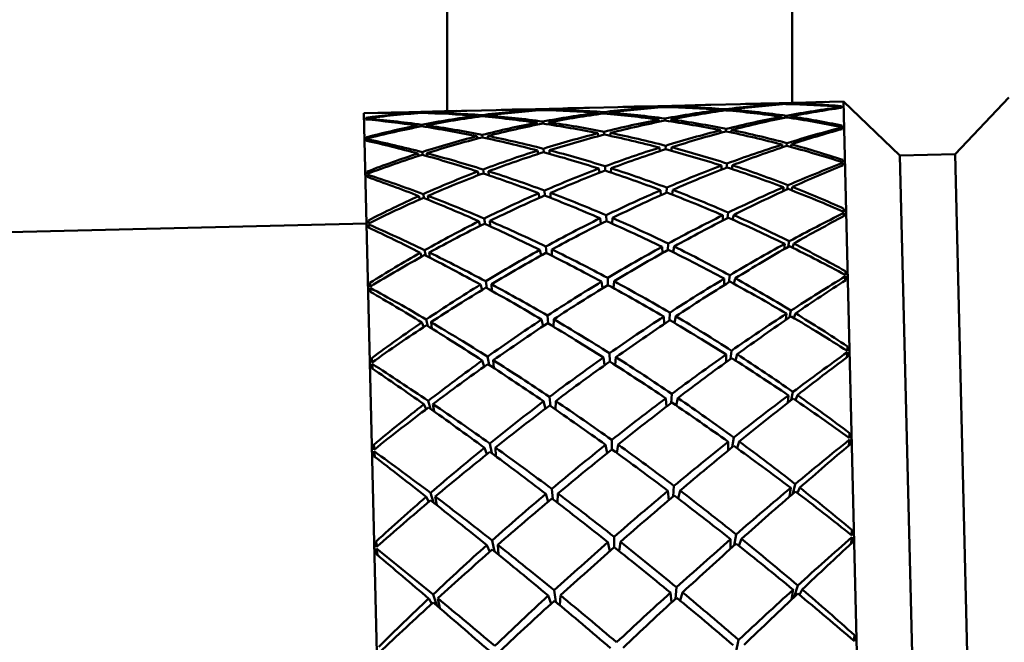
# Model space of a CAD drawing. Header units: inches. Extents: x 0.1 to 33.9, y 0.6 to 21.4.
# Tile 42 of 82: x 11.921 to 12.367, y 14.971 to 15.253. Entities that reach past the tile are written whole.
import ezdxf

# ---------------------------------------------------------------- set-up
doc = ezdxf.new("R2010")
doc.units = ezdxf.units.IN
doc.header["$MEASUREMENT"] = 0
doc.layers.add('Dimension (ANSI)', color=7, linetype='Continuous', lineweight=25)
doc.layers.add('Visible (ANSI)', color=7, linetype='Continuous', lineweight=50)
doc.styles.add('Note Text (ANSI)', font='tahoma.ttf')
doc.dimstyles.new('Default (ANSI)', dxfattribs={"dimtxt": 0.12, "dimasz": 0.098425, "dimexe": 0.125, "dimexo": 0.0625, "dimgap": 0.031496, "dimtad": 0, "dimtih": 1, "dimtoh": 1, "dimrnd": 1e-08, "dimzin": 4, "dimdsep": 46, "dimtxsty": 'Note Text (ANSI)', "dimcen": 0.09, "dimdle": 0.393701, "dimclrd": 256, "dimclre": 256, "dimclrt": 256, "dimadec": 0, "dimazin": 1, "dimtfac": 1, "dimtofl": 0, "dimtmove": 0, "dimatfit": 3, "dimfxl": 1, "dimtolj": 1, "dimtzin": 4, "dimlwd": -1, "dimlwe": -1, "dimarcsym": 0})

# ---------------------------------------------------------------- blocks, each defined once
blk = doc.blocks.new('*D10')
at = {"layer": 'Defpoints', "color": 0, "transparency": 16777216}
for p in [(16.99802, 15.3938), (5.23369, 15.25066), (16.99802, 12.40167)]:
    blk.add_point(p, dxfattribs=at)
at = {"layer": 'Dimension (ANSI)', "transparency": 16777216}
for p, q in [((16.99802, 15.3313), (16.99802, 12.27667)), ((5.23369, 15.18816), (5.23369, 12.27667)), ((5.33212, 12.40167), (10.89098, 12.40167)), ((16.89959, 12.40167), (11.34073, 12.40167))]:
    blk.add_line(p, q, dxfattribs=at)
for points in [[(5.33212, 12.41808), (5.33212, 12.38527), (5.23369, 12.40167)], [(16.89959, 12.41808), (16.89959, 12.38527), (16.99802, 12.40167)]]:
    blk.add_solid(points, dxfattribs=at)
at = {"layer": 'Dimension (ANSI)', "transparency": 16777216, "insert": (10.92248, 12.46405), "char_height": 0.12, "attachment_point": 1, "style": 'Note Text (ANSI)'}
blk.add_mtext('\\A1;11.76', dxfattribs=at)
blk = doc.blocks.new('*D12')
at = {"layer": 'Defpoints', "color": 0, "transparency": 16777216}
for p in [(18.03638, 15.3938), (18.43008, 15.3938), (8.03157, 13.06672)]:
    blk.add_point(p, dxfattribs=at)
at = {"layer": 'Dimension (ANSI)', "transparency": 16777216}
for p, q in [((18.09888, 15.3938), (18.55508, 15.3938)), ((18.43008, 15.29537), (18.43008, 14.32425)), ((18.43008, 13.16514), (18.43008, 14.13626)), ((8.09407, 13.06672), (18.55508, 13.06672))]:
    blk.add_line(p, q, dxfattribs=at)
for points in [[(18.41368, 15.29537), (18.44649, 15.29537), (18.43008, 15.3938)], [(18.41368, 13.16514), (18.44649, 13.16514), (18.43008, 13.06672)]]:
    blk.add_solid(points, dxfattribs=at)
at = {"layer": 'Dimension (ANSI)', "transparency": 16777216, "insert": (18.27901, 14.29276), "char_height": 0.12, "attachment_point": 1, "style": 'Note Text (ANSI)'}
blk.add_mtext('\\A1;2.33', dxfattribs=at)

msp = doc.modelspace()

# ---------------------------------------------------------------- linework, layer by layer
at = {"layer": 'Visible (ANSI)'}
for p, q in [((12.11439, 15.21128), (12.11439, 16.0313)), ((12.27064, 15.21509), (12.27064, 16.0313)), ((12.34451, 15.19188), (12.36889, 15.21748)), ((12.17319, 15.21271), (12.14175, 15.21194)), ((12.19165, 15.21316), (12.17882, 15.21285)), ((12.22872, 15.21406), (12.19728, 15.2133)), ((12.21018, 15.21323), (12.2102, 15.21296)), ((12.21293, 15.21317), (12.21294, 15.2134)), ((12.21566, 15.21336), (12.21563, 15.2131)), ((12.24727, 15.21452), (12.2339, 15.21419)), ((12.28422, 15.21542), (12.25199, 15.21463)), ((12.26579, 15.21458), (12.26578, 15.21438)), ((12.26785, 15.21454), (12.26788, 15.21472)), ((12.2699, 15.21468), (12.26985, 15.21449)), ((12.29391, 15.21566), (12.28757, 15.2155)), ((12.293, 15.21283), (12.29301, 15.21317)), ((12.29391, 15.21566), (12.31542, 14.33403)), ((12.31952, 15.19127), (12.29391, 15.21566)), ((12.0829, 15.21051), (12.07656, 15.21035)), ((12.07656, 15.21035), (12.09807, 14.32872)), ((12.07761, 15.20757), (12.07758, 15.20791)), ((12.11848, 15.21138), (12.08625, 15.21059)), ((12.10065, 15.21036), (12.10059, 15.21055)), ((12.1026, 15.21068), (12.10264, 15.21051)), ((12.10472, 15.21045), (12.1047, 15.21065)), ((12.13657, 15.21182), (12.1232, 15.21149)), ((12.12769, 15.20865), (12.12756, 15.20918)), ((12.13001, 15.20949), (12.13009, 15.20897)), ((12.13256, 15.20874), (12.13253, 15.2093)), ((12.15487, 15.21162), (12.15482, 15.21187)), ((12.15755, 15.21205), (12.15757, 15.21182)), ((12.1603, 15.21174), (12.16031, 15.21201)), ((12.18254, 15.2099), (12.18247, 15.21052)), ((12.1853, 15.21028), (12.18529, 15.21088)), ((12.18807, 15.21004), (12.18812, 15.21066)), ((12.21303, 15.20703), (12.21307, 15.20796)), ((12.23806, 15.21188), (12.23806, 15.21132)), ((12.24051, 15.21166), (12.24057, 15.21219)), ((12.24303, 15.212), (12.24292, 15.21146)), ((12.26593, 15.2088), (12.26588, 15.20805)), ((12.2679, 15.20847), (12.26802, 15.20919)), ((12.27004, 15.2089), (12.26986, 15.20822)), ((12.10094, 15.2041), (12.10073, 15.20477)), ((12.10274, 15.20516), (12.10289, 15.20444)), ((12.10493, 15.20412), (12.10484, 15.20487)), ((12.15514, 15.20518), (12.15496, 15.20609)), ((12.15768, 15.2066), (12.15776, 15.20568)), ((12.16044, 15.20527), (12.16045, 15.20622)), ((12.21032, 15.20744), (12.21038, 15.20649)), ((12.21581, 15.20757), (12.21568, 15.20665)), ((12.2932, 15.20314), (12.29324, 15.20388)), ((12.12806, 15.19886), (12.12779, 15.19995)), ((12.13023, 15.20057), (12.1304, 15.1994)), ((12.13282, 15.19888), (12.13275, 15.20007)), ((12.18285, 15.2), (12.18269, 15.20129)), ((12.18553, 15.2007), (12.1855, 15.20199)), ((12.18825, 15.20013), (12.18835, 15.20143)), ((12.23828, 15.20264), (12.23828, 15.20145)), ((12.24066, 15.20209), (12.24078, 15.20327)), ((12.24325, 15.20277), (12.24303, 15.20166)), ((12.07788, 15.19789), (12.0778, 15.19863)), ((12.21063, 15.1948), (12.21073, 15.19319)), ((12.21331, 15.19403), (12.21337, 15.19565)), ((12.21611, 15.19493), (12.21589, 15.19339)), ((12.26624, 15.19615), (12.26615, 15.19486)), ((12.2681, 15.19552), (12.26832, 15.19681)), ((12.27035, 15.19625), (12.27005, 15.19514)), ((12.10139, 15.19102), (12.10104, 15.19212)), ((12.10304, 15.19277), (12.10332, 15.1915)), ((12.1053, 15.19094), (12.10515, 15.19222)), ((12.15557, 15.19192), (12.15527, 15.19345)), ((12.15798, 15.1943), (12.15812, 15.19268)), ((12.16074, 15.19197), (12.16076, 15.19358)), ((12.34451, 15.19188), (12.31952, 15.19127)), ((12.31952, 15.19127), (12.3398, 14.35963)), ((12.34451, 15.19188), (12.3648, 14.36024)), ((12.18593, 15.18436), (12.18589, 15.18633)), ((12.23867, 15.18664), (12.23867, 15.18483)), ((12.24097, 15.18573), (12.24117, 15.18757)), ((12.24364, 15.18677), (12.2433, 15.18514)), ((12.29357, 15.1867), (12.29363, 15.18783)), ((12.2936, 15.18815), (12.29365, 15.18919)), ((12.07821, 15.18289), (12.07811, 15.18394)), ((12.07831, 15.18144), (12.0782, 15.18257)), ((12.1286, 15.18234), (12.12818, 15.18395)), ((12.13061, 15.18487), (12.13089, 15.18305)), ((12.13324, 15.18226), (12.13314, 15.18407)), ((12.18333, 15.18336), (12.18308, 15.18529)), ((12.18858, 15.18349), (12.18874, 15.18543)), ((12.21374, 15.17438), (12.21383, 15.17668)), ((12.26671, 15.17686), (12.26657, 15.17503)), ((12.26846, 15.17589), (12.26878, 15.17776)), ((12.27082, 15.17696), (12.27039, 15.17545)), ((12.10201, 15.17134), (12.10151, 15.17283)), ((12.10351, 15.17372), (12.10392, 15.17187)), ((12.10585, 15.1711), (12.10562, 15.17293)), ((12.15617, 15.17206), (12.15574, 15.17415)), ((12.15844, 15.17533), (12.15865, 15.17303)), ((12.16119, 15.17204), (12.16123, 15.17429)), ((12.2111, 15.1755), (12.21124, 15.17326)), ((12.21659, 15.17564), (12.21627, 15.17353)), ((12.18649, 15.16152), (12.18643, 15.16414)), ((12.23922, 15.16413), (12.23921, 15.16172)), ((12.24143, 15.16285), (12.24171, 15.16534)), ((12.24419, 15.16425), (12.24372, 15.16217)), ((12.29409, 15.16374), (12.29418, 15.16526)), ((12.29412, 15.1657), (12.29419, 15.16708)), ((11.90166, 15.15607), (12.07778, 15.16037)), ((12.07878, 15.16045), (12.07865, 15.16182)), ((12.07891, 15.15849), (12.07875, 15.16)), ((12.1293, 15.15937), (12.12873, 15.16143)), ((12.13115, 15.16265), (12.13155, 15.16017)), ((12.13383, 15.15915), (12.13369, 15.16155)), ((12.18397, 15.16026), (12.18363, 15.16277)), ((12.18907, 15.16039), (12.18929, 15.16291)), ((12.15906, 15.14999), (12.15934, 15.14704)), ((12.21173, 15.14985), (12.21192, 15.14703)), ((12.21432, 15.14838), (12.21445, 15.15134)), ((12.21721, 15.14999), (12.21678, 15.14738)), ((12.26734, 15.15121), (12.26714, 15.14885)), ((12.26895, 15.14989), (12.2694, 15.15234)), ((12.27145, 15.15131), (12.27088, 15.14947)), ((12.10279, 15.14537), (12.10213, 15.14718)), ((12.10413, 15.14831), (12.1047, 15.14588)), ((12.10655, 15.14493), (12.10625, 15.14728)), ((12.15692, 15.14592), (12.15637, 15.1485)), ((12.1618, 15.14581), (12.16185, 15.14864)), ((12.24203, 15.1338), (12.2424, 15.13694)), ((12.29476, 15.13464), (12.29488, 15.13653)), ((12.2948, 15.13709), (12.29488, 15.13878)), ((12.07951, 15.13184), (12.07934, 15.13352)), ((12.13016, 15.13031), (12.12943, 15.13276)), ((12.13184, 15.13424), (12.13237, 15.13113)), ((12.13456, 15.12991), (12.13439, 15.13288)), ((12.18477, 15.13106), (12.18433, 15.13409)), ((12.1872, 15.13254), (12.18712, 15.13577)), ((12.18969, 15.13118), (12.18999, 15.13423)), ((12.23992, 15.13545), (12.2399, 15.13248)), ((12.24489, 15.13557), (12.24428, 15.1331)), ((12.07966, 15.12939), (12.07945, 15.13128)), ((12.15982, 15.11868), (12.16018, 15.1151)), ((12.21503, 15.11644), (12.21522, 15.12003)), ((12.26811, 15.11962), (12.26784, 15.11673)), ((12.26956, 15.11791), (12.27017, 15.12096)), ((12.27222, 15.11972), (12.27151, 15.11761)), ((12.10372, 15.11352), (12.10291, 15.11559)), ((12.10489, 15.11693), (12.10565, 15.11391)), ((12.10742, 15.11282), (12.10702, 15.11569)), ((12.15784, 15.1139), (12.15714, 15.11691)), ((12.16255, 15.11368), (12.16262, 15.11704)), ((12.2125, 15.11826), (12.21273, 15.11491)), ((12.21798, 15.1184), (12.21743, 15.11535)), ((12.18804, 15.09788), (12.18795, 15.10166)), ((12.24076, 15.10107), (12.24072, 15.09756)), ((12.24274, 15.09903), (12.24324, 15.1028)), ((12.24573, 15.10119), (12.24496, 15.0984)), ((12.29555, 15.09985), (12.29572, 15.1021)), ((12.29561, 15.10277), (12.29571, 15.10474)), ((12.08037, 15.09752), (12.08017, 15.09948)), ((12.08057, 15.0946), (12.08029, 15.09685)), ((12.13116, 15.09562), (12.13026, 15.09837)), ((12.13268, 15.1001), (12.13336, 15.09636)), ((12.13545, 15.095), (12.13523, 15.09849)), ((12.18572, 15.09623), (12.18517, 15.09971)), ((12.19045, 15.09634), (12.19082, 15.09985)), ((12.21587, 15.07906), (12.21611, 15.08324)), ((12.27026, 15.08044), (12.27107, 15.08412)), ((12.10479, 15.07629), (12.10381, 15.07855)), ((12.10579, 15.08009), (12.10678, 15.07645)), ((12.10844, 15.07527), (12.10792, 15.07865)), ((12.1589, 15.07652), (12.15804, 15.07987)), ((12.16072, 15.08189), (12.16117, 15.07773)), ((12.16342, 15.07617), (12.16353, 15.08)), ((12.2134, 15.08122), (12.21369, 15.0774)), ((12.21889, 15.08135), (12.21819, 15.07797)), ((12.26901, 15.08258), (12.26866, 15.07918)), ((12.27312, 15.08268), (12.27225, 15.08037)), ((12.29654, 15.06329), (12.29667, 15.0655)), ((12.13364, 15.06077), (12.13451, 15.05641)), ((12.18901, 15.05808), (12.18891, 15.06236)), ((12.24173, 15.06151), (12.24166, 15.05753)), ((12.24354, 15.05907), (12.24419, 15.06347)), ((12.24669, 15.06164), (12.24575, 15.05862)), ((12.29645, 15.0599), (12.29669, 15.06251)), ((12.08137, 15.05805), (12.08113, 15.06024)), ((12.08162, 15.05466), (12.08125, 15.05726)), ((12.13232, 15.05586), (12.13123, 15.05882)), ((12.13646, 15.05496), (12.1362, 15.05894)), ((12.18681, 15.05632), (12.18613, 15.06016)), ((12.1913, 15.05643), (12.19179, 15.0603)), ((12.10681, 15.03835), (12.10811, 15.03406)), ((12.16174, 15.04021), (12.16229, 15.03549)), ((12.21442, 15.03931), (12.21478, 15.0351)), ((12.21681, 15.03682), (12.21713, 15.04156)), ((12.21991, 15.03945), (12.21903, 15.03582)), ((12.27003, 15.04067), (12.26955, 15.03677)), ((12.27099, 15.03803), (12.27208, 15.04239)), ((12.27414, 15.04077), (12.27308, 15.03836)), ((12.10601, 15.03428), (12.10483, 15.03664)), ((12.10962, 15.03287), (12.10894, 15.03674)), ((12.16012, 15.03439), (12.15907, 15.03796)), ((12.1644, 15.03387), (12.16455, 15.0381)), ((12.29758, 15.01927), (12.29774, 15.02167)), ((12.08247, 15.01403), (12.0822, 15.01642)), ((12.13471, 15.01686), (12.13583, 15.01187)), ((12.18805, 15.01197), (12.18721, 15.01606)), ((12.1901, 15.01377), (12.18998, 15.01848)), ((12.19223, 15.01207), (12.19287, 15.0162)), ((12.2428, 15.01742), (12.24269, 15.01299)), ((12.24439, 15.01452), (12.24527, 15.01956)), ((12.24777, 15.01754), (12.2466, 15.01442)), ((12.29746, 15.01578), (12.29776, 15.01838)), ((12.08276, 15.01054), (12.08233, 15.01313)), ((12.13363, 15.01166), (12.13231, 15.01472)), ((12.1376, 15.01043), (12.13727, 15.01485)), ((12.29746, 15.01578), (12.29735, 15.01534)), ((12.29742, 15.01541), (12.29746, 15.01578)), ((12.08276, 15.01054), (12.08282, 15.01017)), ((12.08289, 15.01011), (12.08276, 15.01054)), ((12.16286, 14.9943), (12.16356, 14.98905)), ((12.21781, 14.99038), (12.21825, 14.99565)), ((12.27116, 14.99456), (12.27047, 14.99012)), ((12.27168, 14.99127), (12.27321, 14.99642)), ((12.27527, 14.99466), (12.27397, 14.99224)), ((12.10737, 14.98818), (12.10596, 14.99053)), ((12.10793, 14.99239), (12.10971, 14.98732)), ((12.11097, 14.98623), (12.11007, 14.99063)), ((12.16148, 14.98818), (12.16019, 14.99185)), ((12.16546, 14.98747), (12.16567, 14.99199)), ((12.21555, 14.99321), (12.21598, 14.9887)), ((12.22103, 14.99334), (12.21993, 14.9896)), ((12.24521, 14.96602), (12.24643, 14.97178)), ((12.2987, 14.97141), (12.2989, 14.97395))]:
    msp.add_line(p, q, dxfattribs=at)
for centre, major_axis, ratio, start_param, end_param in [((12.23675, 14.77318), (-0.34515, 0.31554), 0.887009, 5.530903, 5.572954), ((12.15522, 14.7712), (-0.32672, -0.32221), 0.925096, 3.919416, 3.961303), ((12.23675, 14.77318), (0.39461, 0.20297), 0.992189, 1.158936, 1.215356), ((12.15522, 14.7712), (-0.33841, -0.34687), 0.814839, 3.885264, 3.941866), ((12.23675, 14.77318), (0.34204, -0.3059), 0.925096, 2.321882, 2.36377), ((12.15522, 14.7712), (0.32936, 0.332), 0.887009, 0.710232, 0.752282), ((12.23675, 14.77318), (0.39461, 0.20297), 0.992189, 1.111145, 1.152707), ((12.23675, 14.77318), (0.34204, -0.3059), 0.925096, 2.25905, 2.315652), ((12.15522, 14.7712), (-0.33841, -0.34687), 0.814839, 3.837146, 3.879034), ((12.15522, 14.7712), (0.32936, 0.332), 0.887009, 0.646848, 0.704002), ((12.23675, 14.77318), (0.33051, 0.33443), 0.87609, 0.779722, 0.836876), ((12.15522, 14.7712), (-0.35341, -0.36553), 0.715274, 3.816274, 3.87436), ((12.23675, 14.77318), (-0.32825, -0.31155), 0.952847, 3.911522, 3.95341), ((12.15522, 14.7712), (0.34339, 0.35341), 0.780577, 0.635389, 0.677942), ((12.23675, 14.77318), (0.33051, 0.33443), 0.87609, 0.73393, 0.774977), ((12.23675, 14.77318), (-0.32825, -0.31155), 0.952847, 3.849718, 3.906776), ((12.23675, 14.77318), (0.34487, 0.35526), 0.770731, 0.771646, 0.828704), ((12.15522, 14.7712), (-0.35341, -0.36553), 0.715274, 3.769641, 3.811528), ((12.15522, 14.7712), (0.34339, 0.35341), 0.780577, 0.575764, 0.630643), ((12.15522, 14.7712), (-0.36782, -0.38196), 0.624274, 3.817332, 3.872211), ((12.27384, 14.77409), (-0.01974, -0.44156), 0.010166, 3.239063, 3.245988), ((12.27384, 14.77409), (-0.01815, -0.44152), 0.02427, 3.030512, 3.037436), ((12.23675, 14.77318), (-0.36022, 0.33624), 0.780577, 5.652542, 5.707421), ((12.11814, 14.77029), (-0.04125, 0.44007), 0.010166, 6.17879, 6.185715), ((12.11814, 14.77029), (-0.03966, 0.44011), 0.02427, 0.104156, 0.111081), ((12.15522, 14.7712), (0.34306, -0.29517), 0.952847, 2.376409, 2.433467), ((12.15522, 14.7712), (-0.36178, 0.33802), 0.770731, 5.454481, 5.511539), ((12.23675, 14.77318), (0.37081, -0.34786), 0.715274, 2.471657, 2.513545), ((12.15522, 14.7712), (-0.34643, 0.31791), 0.87609, 5.508209, 5.549255), ((12.23675, 14.77318), (-0.36022, 0.33624), 0.780577, 5.605244, 5.647796), ((12.23675, 14.77318), (0.37081, -0.34786), 0.715274, 2.408825, 2.466911), ((12.23675, 14.77318), (-0.34515, 0.31554), 0.887009, 5.642015, 5.700101), ((12.15522, 14.7712), (0.34306, -0.29517), 0.952847, 2.329775, 2.371663), ((12.15522, 14.7712), (-0.34643, 0.31791), 0.87609, 5.446309, 5.503463), ((12.15522, 14.7712), (-0.32672, -0.32221), 0.925096, 4.029813, 4.086967), ((12.23675, 14.77318), (-0.34515, 0.31554), 0.887009, 5.579183, 5.636337), ((12.23675, 14.77318), (0.37081, -0.34786), 0.715274, 2.345993, 2.403147), ((12.15522, 14.7712), (-0.32672, -0.32221), 0.925096, 3.967533, 4.024135), ((12.15522, 14.7712), (-0.34643, 0.31791), 0.87609, 5.384029, 5.440631), ((12.23675, 14.77318), (0.35492, -0.32995), 0.814839, 2.404151, 2.446039), ((12.15522, 14.7712), (-0.40404, 0.18348), 0.992189, 5.130479, 5.17204), ((12.23675, 14.77318), (0.35492, -0.32995), 0.814839, 2.34132, 2.397922), ((12.23675, 14.77318), (0.39461, 0.20297), 0.992189, 1.221768, 1.27837), ((12.15522, 14.7712), (-0.40404, 0.18348), 0.992189, 5.06783, 5.124249), ((12.15522, 14.7712), (-0.33841, -0.34687), 0.814839, 3.948278, 4.004698), ((12.23675, 14.77318), (0.35492, -0.32995), 0.814839, 2.278488, 2.334907), ((12.15522, 14.7712), (-0.40404, 0.18348), 0.992189, 5.004815, 5.061417), ((12.23675, 14.77318), (0.33051, 0.33443), 0.87609, 0.842554, 0.899156), ((12.15522, 14.7712), (-0.35341, -0.36553), 0.715274, 3.880038, 3.937192), ((12.23675, 14.77318), (0.34204, -0.3059), 0.925096, 2.196218, 2.253372), ((12.23675, 14.77318), (0.34487, 0.35526), 0.770731, 0.83345, 0.890604), ((12.15522, 14.7712), (0.32936, 0.332), 0.887009, 0.583084, 0.64117), ((12.15522, 14.7712), (-0.36782, -0.38196), 0.624274, 3.876957, 3.935043), ((12.23675, 14.77318), (0.34204, -0.3059), 0.925096, 2.134414, 2.191472), ((12.15522, 14.7712), (0.32936, 0.332), 0.887009, 0.523459, 0.578338), ((12.23675, 14.77318), (0.38601, -0.36357), 0.624274, 2.410974, 2.465853), ((12.23675, 14.77318), (-0.34515, 0.31554), 0.887009, 5.704847, 5.759726), ((12.15522, 14.7712), (-0.32672, -0.32221), 0.925096, 4.091713, 4.148771), ((12.23675, 14.77318), (0.38601, -0.36357), 0.624274, 2.348142, 2.406228), ((12.15522, 14.7712), (-0.36178, 0.33802), 0.770731, 5.392581, 5.449735), ((12.23675, 14.77318), (0.39461, 0.20297), 0.992189, 1.2846, 1.341754), ((12.15522, 14.7712), (-0.33841, -0.34687), 0.814839, 4.010927, 4.067529), ((12.23675, 14.77318), (0.37081, -0.34786), 0.715274, 2.283161, 2.339763), ((12.15522, 14.7712), (-0.34643, 0.31791), 0.87609, 5.32138, 5.377799), ((12.23675, 14.77318), (0.33051, 0.33443), 0.87609, 0.905386, 0.961806), ((12.15522, 14.7712), (-0.35341, -0.36553), 0.715274, 3.943422, 4.000024), ((12.23675, 14.77318), (0.35492, -0.32995), 0.814839, 2.215656, 2.272258), ((12.15522, 14.7712), (-0.40404, 0.18348), 0.992189, 4.941431, 4.998585), ((12.23675, 14.77318), (0.35974, 0.37285), 0.675093, 0.831276, 0.888334), ((12.27384, 14.77409), (-0.02006, -0.44157), 0.001457, 3.364125, 3.37105), ((12.27384, 14.77409), (0.01659, 0.44148), 0.032273, 6.046851, 6.053776), ((12.11814, 14.77029), (-0.04157, 0.44006), 0.001457, 6.053728, 6.060653), ((12.23675, 14.77318), (0.39461, 0.20297), 0.992189, 1.347432, 1.405518), ((12.15522, 14.7712), (-0.33841, -0.34687), 0.814839, 4.073207, 4.130361), ((12.23675, 14.77318), (0.38601, -0.36357), 0.624274, 2.285311, 2.342465), ((12.15522, 14.7712), (-0.36178, 0.33802), 0.770731, 5.330301, 5.386903), ((12.23675, 14.77318), (0.33051, 0.33443), 0.87609, 0.968218, 1.02482), ((12.15522, 14.7712), (-0.35341, -0.36553), 0.715274, 4.006436, 4.062856), ((12.23675, 14.77318), (0.37081, -0.34786), 0.715274, 2.220329, 2.276749), ((12.15522, 14.7712), (-0.34643, 0.31791), 0.87609, 5.258365, 5.314967), ((12.23675, 14.77318), (0.34487, 0.35526), 0.770731, 0.896282, 0.952884), ((12.15522, 14.7712), (-0.36782, -0.38196), 0.624274, 3.940721, 3.997875), ((12.23675, 14.77318), (0.35492, -0.32995), 0.814839, 2.152824, 2.209978), ((12.15522, 14.7712), (-0.40404, 0.18348), 0.992189, 4.877667, 4.935753), ((12.15522, 14.7712), (-0.38108, -0.3966), 0.540148, 3.878897, 3.933776), ((12.11814, 14.77029), (-0.0381, 0.44015), 0.032273, 0.22941, 0.236334), ((12.23675, 14.77318), (0.39996, -0.37754), 0.540148, 2.349409, 2.404288), ((12.15522, 14.7712), (-0.3775, 0.35486), 0.675093, 5.394852, 5.45191), ((12.23675, 14.77318), (0.34487, 0.35526), 0.770731, 0.959114, 1.015533), ((12.15522, 14.7712), (-0.34643, 0.31791), 0.87609, 5.194981, 5.252135), ((12.23675, 14.77318), (0.35974, 0.37285), 0.675093, 0.89308, 0.950233), ((12.15522, 14.7712), (-0.38108, -0.3966), 0.540148, 3.938522, 3.996608), ((12.23675, 14.77318), (0.35492, -0.32995), 0.814839, 2.09102, 2.148078), ((12.15522, 14.7712), (-0.40404, 0.18348), 0.992189, 4.818042, 4.872922), ((12.23675, 14.77318), (0.39461, 0.20297), 0.992189, 1.410264, 1.465143), ((12.15522, 14.7712), (-0.33841, -0.34687), 0.814839, 4.135107, 4.192165), ((12.23675, 14.77318), (0.39996, -0.37754), 0.540148, 2.286577, 2.344663), ((12.15522, 14.7712), (-0.3775, 0.35486), 0.675093, 5.332952, 5.390106), ((12.23675, 14.77318), (0.33051, 0.33443), 0.87609, 1.03105, 1.088204), ((12.15522, 14.7712), (-0.35341, -0.36553), 0.715274, 4.069086, 4.125688), ((12.23675, 14.77318), (0.38601, -0.36357), 0.624274, 2.222479, 2.279081), ((12.15522, 14.7712), (-0.36178, 0.33802), 0.770731, 5.267652, 5.324071), ((12.15522, 14.7712), (-0.36782, -0.38196), 0.624274, 4.004104, 4.060707), ((12.23675, 14.77318), (0.37081, -0.34786), 0.715274, 2.157498, 2.2141), ((12.23675, 14.77318), (0.35974, 0.37285), 0.675093, 0.955911, 1.012513), ((12.15522, 14.7712), (-0.38108, -0.3966), 0.540148, 4.002286, 4.05944), ((12.23675, 14.77318), (0.37081, -0.34786), 0.715274, 2.094666, 2.15182), ((12.15522, 14.7712), (-0.34643, 0.31791), 0.87609, 5.131218, 5.189304), ((12.23675, 14.77318), (0.37369, 0.38848), 0.587242, 0.892433, 0.949491), ((12.15522, 14.7712), (-0.39297, -0.40953), 0.461551, 3.940872, 3.995751), ((12.27384, 14.77409), (-0.0199, -0.44156), 0.007274, 2.787079, 2.794004), ((12.27384, 14.77409), (0.0146, 0.44143), 0.039777, 5.921473, 5.928398), ((12.11814, 14.77029), (-0.04141, 0.44007), 0.007274, 0.347589, 0.354513), ((12.11814, 14.77029), (-0.03611, 0.44019), 0.039777, 0.354788, 0.361712), ((12.23675, 14.77318), (0.41247, -0.38988), 0.461551, 2.287434, 2.342314), ((12.15522, 14.7712), (-0.39219, 0.3698), 0.587242, 5.333694, 5.390752), ((12.23675, 14.77318), (0.33051, 0.33443), 0.87609, 1.093882, 1.151968), ((12.15522, 14.7712), (-0.35341, -0.36553), 0.715274, 4.131366, 4.18852), ((12.23675, 14.77318), (0.39996, -0.37754), 0.540148, 2.223745, 2.280899), ((12.15522, 14.7712), (-0.3775, 0.35486), 0.675093, 5.270672, 5.327274), ((12.23675, 14.77318), (0.34487, 0.35526), 0.770731, 1.021946, 1.078548), ((12.15522, 14.7712), (-0.36782, -0.38196), 0.624274, 4.067119, 4.123538), ((12.23675, 14.77318), (0.38601, -0.36357), 0.624274, 2.159647, 2.216066), ((12.15522, 14.7712), (-0.36178, 0.33802), 0.770731, 5.204637, 5.26124), ((12.23675, 14.77318), (0.37369, 0.38848), 0.587242, 0.954237, 1.011391), ((12.15522, 14.7712), (-0.34643, 0.31791), 0.87609, 5.071593, 5.126472), ((12.23675, 14.77318), (0.33051, 0.33443), 0.87609, 1.156714, 1.211593), ((12.15522, 14.7712), (-0.39219, 0.3698), 0.587242, 5.271794, 5.328948), ((12.23675, 14.77318), (0.34487, 0.35526), 0.770731, 1.084778, 1.141932), ((12.15522, 14.7712), (-0.36782, -0.38196), 0.624274, 4.129768, 4.18637), ((12.23675, 14.77318), (0.39996, -0.37754), 0.540148, 2.160913, 2.217515), ((12.15522, 14.7712), (-0.3775, 0.35486), 0.675093, 5.208023, 5.264442), ((12.23675, 14.77318), (0.35974, 0.37285), 0.675093, 1.018743, 1.075163), ((12.15522, 14.7712), (-0.38108, -0.3966), 0.540148, 4.06567, 4.122272), ((12.23675, 14.77318), (0.38601, -0.36357), 0.624274, 2.096815, 2.153417), ((12.15522, 14.7712), (-0.36178, 0.33802), 0.770731, 5.141254, 5.198408), ((12.15522, 14.7712), (-0.39297, -0.40953), 0.461551, 4.000497, 4.058583), ((12.23675, 14.77318), (0.37081, -0.34786), 0.715274, 2.032862, 2.08992), ((12.15522, 14.7712), (-0.35341, -0.36553), 0.715274, 4.193265, 4.250323), ((12.23675, 14.77318), (0.41247, -0.38988), 0.461551, 2.224602, 2.282689), ((12.23675, 14.77318), (0.37369, 0.38848), 0.587242, 1.017069, 1.073671), ((12.15522, 14.7712), (-0.36178, 0.33802), 0.770731, 5.07749, 5.135576), ((12.23675, 14.77318), (0.38638, 0.40238), 0.505649, 0.954209, 1.011267), ((12.15522, 14.7712), (-0.40339, -0.42078), 0.387389, 4.003068, 4.057947), ((12.27384, 14.77409), (-0.01926, -0.44155), 0.015894, 2.661992, 2.668917), ((12.27384, 14.77409), (0.0122, 0.44137), 0.046664, 5.795952, 5.802877), ((12.11814, 14.77029), (-0.04077, 0.44008), 0.015894, 0.472676, 0.4796), ((12.11814, 14.77029), (-0.03371, 0.44025), 0.046664, 0.480309, 0.487233), ((12.15522, 14.7712), (-0.40554, 0.38306), 0.505649, 5.271918, 5.328976), ((12.23675, 14.77318), (0.34487, 0.35526), 0.770731, 1.147609, 1.205696), ((12.15522, 14.7712), (-0.36782, -0.38196), 0.624274, 4.192048, 4.249202), ((12.23675, 14.77318), (0.41247, -0.38988), 0.461551, 2.161771, 2.218925), ((12.15522, 14.7712), (-0.39219, 0.3698), 0.587242, 5.209514, 5.266116), ((12.23675, 14.77318), (0.35974, 0.37285), 0.675093, 1.081575, 1.138177), ((12.15522, 14.7712), (-0.38108, -0.3966), 0.540148, 4.128684, 4.185104), ((12.23675, 14.77318), (0.39996, -0.37754), 0.540148, 2.098082, 2.154501), ((12.15522, 14.7712), (-0.3775, 0.35486), 0.675093, 5.145008, 5.20161), ((12.15522, 14.7712), (-0.39297, -0.40953), 0.461551, 4.064261, 4.121415), ((12.23675, 14.77318), (0.38601, -0.36357), 0.624274, 2.033983, 2.091137), ((12.23675, 14.77318), (-0.42343, 0.40061), 0.387389, 5.366831, 5.42171), ((12.23675, 14.77318), (0.37369, 0.38848), 0.587242, 1.079901, 1.13632), ((12.15522, 14.7712), (-0.3775, 0.35486), 0.675093, 5.081624, 5.138778), ((12.23675, 14.77318), (0.38638, 0.40238), 0.505649, 1.016013, 1.073167), ((12.15522, 14.7712), (-0.40339, -0.42078), 0.387389, 4.062693, 4.120779), ((12.23675, 14.77318), (0.38601, -0.36357), 0.624274, 1.972179, 2.029237), ((12.15522, 14.7712), (-0.36178, 0.33802), 0.770731, 5.017865, 5.072744), ((12.23675, 14.77318), (0.34487, 0.35526), 0.770731, 1.210441, 1.265321), ((12.15522, 14.7712), (-0.36782, -0.38196), 0.624274, 4.253948, 4.311006), ((12.23675, 14.77318), (-0.42343, 0.40061), 0.387389, 5.303999, 5.362085), ((12.15522, 14.7712), (-0.40554, 0.38306), 0.505649, 5.210018, 5.267172), ((12.23675, 14.77318), (0.35974, 0.37285), 0.675093, 1.144407, 1.201561), ((12.15522, 14.7712), (-0.38108, -0.3966), 0.540148, 4.191334, 4.247936), ((12.23675, 14.77318), (0.41247, -0.38988), 0.461551, 2.098939, 2.155541), ((12.15522, 14.7712), (-0.39219, 0.3698), 0.587242, 5.146865, 5.203285), ((12.15522, 14.7712), (-0.39297, -0.40953), 0.461551, 4.127644, 4.184247), ((12.23675, 14.77318), (0.39996, -0.37754), 0.540148, 2.03525, 2.091852), ((12.23675, 14.77318), (0.39764, 0.41459), 0.429086, 1.016294, 1.073352), ((12.27384, 14.77409), (-0.01815, -0.44152), 0.02427, 2.536838, 2.543762), ((12.27384, 14.77409), (0.00944, 0.44131), 0.052824, 5.670278, 5.677203), ((12.11814, 14.77029), (-0.03966, 0.44011), 0.02427, 0.59783, 0.604755), ((12.23675, 14.77318), (0.35974, 0.37285), 0.675093, 1.207239, 1.265325), ((12.15522, 14.7712), (-0.40554, 0.38306), 0.505649, 5.147738, 5.204341), ((12.23675, 14.77318), (0.37369, 0.38848), 0.587242, 1.142733, 1.199335), ((12.15522, 14.7712), (-0.39297, -0.40953), 0.461551, 4.190659, 4.247078), ((12.23675, 14.77318), (0.41247, -0.38988), 0.461551, 2.036107, 2.092526), ((12.15522, 14.7712), (-0.39219, 0.3698), 0.587242, 5.083851, 5.140453), ((12.23675, 14.77318), (0.38638, 0.40238), 0.505649, 1.078845, 1.135447), ((12.15522, 14.7712), (-0.40339, -0.42078), 0.387389, 4.126457, 4.183611), ((12.23675, 14.77318), (0.39996, -0.37754), 0.540148, 1.972418, 2.029572), ((12.15522, 14.7712), (-0.3775, 0.35486), 0.675093, 5.01786, 5.075947), ((12.15522, 14.7712), (-0.41227, -0.43031), 0.316756, 4.065395, 4.120274), ((12.11814, 14.77029), (-0.03095, 0.44032), 0.052824, 0.605982, 0.612907), ((12.23675, 14.77318), (-0.43276, 0.4097), 0.316756, 5.304504, 5.359383), ((12.15522, 14.7712), (-0.41739, 0.39471), 0.429086, 5.209833, 5.266891), ((12.15522, 14.7712), (-0.38108, -0.3966), 0.540148, 4.253614, 4.310768), ((12.23675, 14.77318), (-0.42343, 0.40061), 0.387389, 5.241167, 5.298321), ((12.23675, 14.77318), (0.39764, 0.41459), 0.429086, 1.078098, 1.135252), ((12.15522, 14.7712), (-0.3775, 0.35486), 0.675093, 4.958235, 5.013115), ((12.23675, 14.77318), (0.35974, 0.37285), 0.675093, 1.270071, 1.32495), ((12.15522, 14.7712), (-0.38108, -0.3966), 0.540148, 4.315513, 4.372571), ((12.23675, 14.77318), (-0.43276, 0.4097), 0.316756, 5.241672, 5.299758), ((12.15522, 14.7712), (-0.41739, 0.39471), 0.429086, 5.147933, 5.205087), ((12.23675, 14.77318), (0.37369, 0.38848), 0.587242, 1.205565, 1.262718), ((12.15522, 14.7712), (-0.39297, -0.40953), 0.461551, 4.253308, 4.30991), ((12.23675, 14.77318), (-0.42343, 0.40061), 0.387389, 5.178336, 5.234938), ((12.15522, 14.7712), (-0.40554, 0.38306), 0.505649, 5.085089, 5.141509), ((12.23675, 14.77318), (0.38638, 0.40238), 0.505649, 1.141677, 1.198096), ((12.15522, 14.7712), (-0.40339, -0.42078), 0.387389, 4.18984, 4.246442), ((12.23675, 14.77318), (0.41247, -0.38988), 0.461551, 1.973275, 2.029877), ((12.15522, 14.7712), (-0.39219, 0.3698), 0.587242, 5.020467, 5.077621), ((12.15522, 14.7712), (-0.41227, -0.43031), 0.316756, 4.12502, 4.183106), ((12.23675, 14.77318), (0.39996, -0.37754), 0.540148, 1.910614, 1.967672), ((12.23675, 14.77318), (0.39764, 0.41459), 0.429086, 1.14093, 1.197532), ((12.15522, 14.7712), (-0.39219, 0.3698), 0.587242, 4.956703, 5.014789), ((12.23675, 14.77318), (-0.40741, -0.4251), 0.356548, 4.220147, 4.277205), ((12.27384, 14.77409), (0.01659, 0.44148), 0.032273, 5.553177, 5.560102), ((12.27384, 14.77409), (0.00636, 0.44123), 0.058156, 5.544452, 5.551377), ((12.11814, 14.77029), (-0.0381, 0.44015), 0.032273, 0.723084, 0.730008), ((12.11814, 14.77029), (-0.02787, 0.4404), 0.058156, 0.731808, 0.738733), ((12.15522, 14.7712), (-0.42765, 0.40473), 0.356548, 5.147573, 5.204631), ((12.23675, 14.77318), (0.37369, 0.38848), 0.587242, 1.268396, 1.326482), ((12.15522, 14.7712), (-0.39297, -0.40953), 0.461551, 4.315588, 4.372742), ((12.23675, 14.77318), (-0.43276, 0.4097), 0.316756, 5.17884, 5.235994), ((12.15522, 14.7712), (-0.41739, 0.39471), 0.429086, 5.085653, 5.142255), ((12.23675, 14.77318), (0.38638, 0.40238), 0.505649, 1.204509, 1.261111), ((12.15522, 14.7712), (-0.40339, -0.42078), 0.387389, 4.252855, 4.309274), ((12.23675, 14.77318), (-0.42343, 0.40061), 0.387389, 5.115504, 5.171923), ((12.15522, 14.7712), (-0.40554, 0.38306), 0.505649, 5.022075, 5.078677), ((12.15522, 14.7712), (-0.41227, -0.43031), 0.316756, 4.188784, 4.245938), ((12.23675, 14.77318), (0.41247, -0.38988), 0.461551, 1.910443, 1.967597), ((12.15522, 14.7712), (-0.41956, -0.43812), 0.248883, 4.127804, 4.182684), ((12.23675, 14.77318), (-0.44042, 0.41714), 0.248883, 5.242094, 5.296973), ((12.23675, 14.77318), (0.37369, 0.38848), 0.587242, 1.331228, 1.386107), ((12.15522, 14.7712), (-0.42765, 0.40473), 0.356548, 5.085673, 5.142827), ((12.23675, 14.77318), (0.38638, 0.40238), 0.505649, 1.26734, 1.324494), ((12.15522, 14.7712), (-0.41739, 0.39471), 0.429086, 5.023004, 5.079423), ((12.23675, 14.77318), (0.39764, 0.41459), 0.429086, 1.203762, 1.260181), ((12.15522, 14.7712), (-0.41227, -0.43031), 0.316756, 4.252167, 4.30877), ((12.23675, 14.77318), (-0.42343, 0.40061), 0.387389, 5.052672, 5.109274), ((12.15522, 14.7712), (-0.40554, 0.38306), 0.505649, 4.958691, 5.015845), ((12.23675, 14.77318), (-0.40741, -0.4251), 0.356548, 4.281951, 4.339105), ((12.15522, 14.7712), (-0.41956, -0.43812), 0.248883, 4.187429, 4.245516), ((12.23675, 14.77318), (0.41247, -0.38988), 0.461551, 1.848639, 1.905697), ((12.15522, 14.7712), (-0.39219, 0.3698), 0.587242, 4.897078, 4.951957), ((12.15522, 14.7712), (-0.39297, -0.40953), 0.461551, 4.377488, 4.434546), ((12.23675, 14.77318), (-0.44042, 0.41714), 0.248883, 5.179262, 5.237348), ((12.15522, 14.7712), (-0.40339, -0.42078), 0.387389, 4.315504, 4.372106), ((12.23675, 14.77318), (-0.43276, 0.4097), 0.316756, 5.116008, 5.17261), ((12.27384, 14.77409), (0.0146, 0.44143), 0.039777, 5.427799, 5.434724), ((12.23675, 14.77318), (-0.40741, -0.4251), 0.356548, 4.344783, 4.401385), ((12.15522, 14.7712), (-0.40554, 0.38306), 0.505649, 4.894927, 4.953013), ((12.23675, 14.77318), (-0.41561, -0.43389), 0.287192, 4.282515, 4.339573), ((12.27384, 14.77409), (0.00301, 0.44115), 0.062574, 5.418484, 5.425408), ((12.11814, 14.77029), (-0.03611, 0.44019), 0.039777, 0.848462, 0.855386), ((12.11814, 14.77029), (-0.02451, 0.44048), 0.062574, 0.857777, 0.864701), ((12.15522, 14.7712), (-0.43627, 0.41311), 0.287192, 5.085205, 5.142263), ((12.23675, 14.77318), (0.38638, 0.40238), 0.505649, 1.330172, 1.388258), ((12.15522, 14.7712), (-0.40339, -0.42078), 0.387389, 4.377784, 4.434938), ((12.23675, 14.77318), (-0.44042, 0.41714), 0.248883, 5.116431, 5.173585), ((12.15522, 14.7712), (-0.42765, 0.40473), 0.356548, 5.023393, 5.079995), ((12.23675, 14.77318), (0.39764, 0.41459), 0.429086, 1.266594, 1.323196), ((12.15522, 14.7712), (-0.41227, -0.43031), 0.316756, 4.315182, 4.371601), ((12.23675, 14.77318), (-0.43276, 0.4097), 0.316756, 5.053177, 5.109596), ((12.15522, 14.7712), (-0.41739, 0.39471), 0.429086, 4.959989, 5.016592), ((12.15522, 14.7712), (-0.41956, -0.43812), 0.248883, 4.251193, 4.308347), ((12.23675, 14.77318), (-0.42343, 0.40061), 0.387389, 4.98984, 5.046994), ((12.15522, 14.7712), (-0.42522, -0.44416), 0.183102, 4.190267, 4.245146), ((12.23675, 14.77318), (-0.44637, 0.4229), 0.183102, 5.179632, 5.234511), ((12.23675, 14.77318), (-0.40741, -0.4251), 0.356548, 4.407615, 4.464034), ((12.15522, 14.7712), (-0.41739, 0.39471), 0.429086, 4.896606, 4.95376), ((12.23675, 14.77318), (-0.41561, -0.43389), 0.287192, 4.344319, 4.401472), ((12.15522, 14.7712), (-0.42522, -0.44416), 0.183102, 4.249892, 4.307978), ((12.23675, 14.77318), (-0.42343, 0.40061), 0.387389, 4.928036, 4.985094), ((12.15522, 14.7712), (-0.40554, 0.38306), 0.505649, 4.835302, 4.890181), ((12.23675, 14.77318), (0.38638, 0.40238), 0.505649, 1.393004, 1.447883), ((12.15522, 14.7712), (-0.40339, -0.42078), 0.387389, 4.439684, 4.496742), ((12.23675, 14.77318), (-0.44637, 0.4229), 0.183102, 5.1168, 5.174886), ((12.15522, 14.7712), (-0.43627, 0.41311), 0.287192, 5.023305, 5.080459), ((12.23675, 14.77318), (0.39764, 0.41459), 0.429086, 1.329426, 1.38658), ((12.15522, 14.7712), (-0.41227, -0.43031), 0.316756, 4.377831, 4.434433), ((12.23675, 14.77318), (-0.44042, 0.41714), 0.248883, 5.053599, 5.110201), ((12.15522, 14.7712), (-0.42765, 0.40473), 0.356548, 4.960744, 5.017163), ((12.15522, 14.7712), (-0.41956, -0.43812), 0.248883, 4.314577, 4.371179), ((12.23675, 14.77318), (-0.43276, 0.4097), 0.316756, 4.990345, 5.046947), ((12.27384, 14.77409), (0.0122, 0.44137), 0.046664, 5.302278, 5.309202), ((12.11814, 14.77029), (-0.03371, 0.44025), 0.046664, 0.973983, 0.980907), ((12.23675, 14.77318), (-0.40741, -0.4251), 0.356548, 4.470447, 4.527049), ((12.15522, 14.7712), (-0.42765, 0.40473), 0.356548, 4.897729, 4.954331), ((12.23675, 14.77318), (-0.41561, -0.43389), 0.287192, 4.40715, 4.463753), ((12.15522, 14.7712), (-0.41739, 0.39471), 0.429086, 4.832842, 4.890928), ((12.23675, 14.77318), (-0.4222, -0.44094), 0.220298, 4.34495, 4.402008), ((12.27384, 14.77409), (-0.00057, 0.44106), 0.066002, 5.292391, 5.299316), ((12.11814, 14.77029), (-0.02094, 0.44056), 0.066002, 0.983869, 0.990794), ((12.15522, 14.7712), (-0.4432, 0.41983), 0.220298, 5.02277, 5.079828), ((12.23675, 14.77318), (0.39764, 0.41459), 0.429086, 1.392257, 1.450344), ((12.15522, 14.7712), (-0.41227, -0.43031), 0.316756, 4.440111, 4.497265), ((12.23675, 14.77318), (-0.44637, 0.4229), 0.183102, 5.053968, 5.111122), ((12.15522, 14.7712), (-0.43627, 0.41311), 0.287192, 4.961025, 5.017628), ((12.15522, 14.7712), (-0.41956, -0.43812), 0.248883, 4.377592, 4.434011), ((12.23675, 14.77318), (-0.44042, 0.41714), 0.248883, 4.990767, 5.047186), ((12.15522, 14.7712), (-0.42522, -0.44416), 0.183102, 4.313656, 4.37081), ((12.23675, 14.77318), (-0.43276, 0.4097), 0.316756, 4.927513, 4.984667), ((12.15522, 14.7712), (-0.42922, -0.44844), 0.118819, 4.252764, 4.307643), ((12.23675, 14.77318), (-0.45058, 0.42697), 0.118819, 5.117135, 5.172014), ((12.23675, 14.77318), (-0.4222, -0.44094), 0.220298, 4.406754, 4.463908), ((12.15522, 14.7712), (-0.41739, 0.39471), 0.429086, 4.773217, 4.828096), ((12.23675, 14.77318), (0.39764, 0.41459), 0.429086, 1.455089, 1.509969), ((12.15522, 14.7712), (-0.4432, 0.41983), 0.220298, 4.96087, 5.018024), ((12.23675, 14.77318), (-0.40741, -0.4251), 0.356548, 4.533279, 4.590433), ((12.15522, 14.7712), (-0.41956, -0.43812), 0.248883, 4.440241, 4.496843), ((12.23675, 14.77318), (-0.44637, 0.4229), 0.183102, 4.991136, 5.047738), ((12.15522, 14.7712), (-0.43627, 0.41311), 0.287192, 4.898376, 4.954796), ((12.23675, 14.77318), (-0.41561, -0.43389), 0.287192, 4.469982, 4.526402), ((12.15522, 14.7712), (-0.42522, -0.44416), 0.183102, 4.37704, 4.433642), ((12.23675, 14.77318), (-0.44042, 0.41714), 0.248883, 4.927935, 4.984537), ((12.15522, 14.7712), (-0.42765, 0.40473), 0.356548, 4.834345, 4.891499), ((12.15522, 14.7712), (-0.42922, -0.44844), 0.118819, 4.312389, 4.370475), ((12.23675, 14.77318), (-0.43276, 0.4097), 0.316756, 4.865709, 4.922767), ((12.15522, 14.7712), (-0.41227, -0.43031), 0.316756, 4.502011, 4.559069), ((12.23675, 14.77318), (-0.45058, 0.42697), 0.118819, 5.054303, 5.112389), ((12.27384, 14.77409), (0.00944, 0.44131), 0.052824, 5.176604, 5.183529)]:
    msp.add_ellipse(centre, major_axis=major_axis, ratio=ratio, start_param=start_param, end_param=end_param, dxfattribs=at)

# ---------------------------------------------------------------- dimensions: what is measured, and where the dimension line sits
at = {"layer": 'Dimension (ANSI)'}
for base, p1, p2, angle, override, picture, middle in [((16.99802, 12.40167), (5.23369, 15.25066), (16.99802, 15.3938), 180, {"dimgap": 0.031496, "dimtih": 0, "dimtoh": 0, "dimdec": 2, "dimtol": 0, "dimlim": 0, "dimtp": 0, "dimtm": 0, "dimtdec": 2, "dimatfit": 1}, '*D10', (11.11585, 12.40167)), ((18.43008, 15.3938), (8.03157, 13.06672), (18.03638, 15.3938), 90, {"dimgap": 0.031496, "dimdec": 2, "dimtol": 0, "dimlim": 0, "dimtp": 0, "dimtm": 0, "dimtdec": 2, "dimatfit": 1}, '*D12', (18.43008, 14.23026))]:
    dim = msp.add_linear_dim(base=base, p1=p1, p2=p2, angle=angle, dimstyle='Default (ANSI)', override=override, dxfattribs=at)
    dim.commit()
    dim.dimension.update_dxf_attribs({"geometry": picture, "text_midpoint": middle, "dimtype": 160})

doc.saveas('drawing.dxf')
